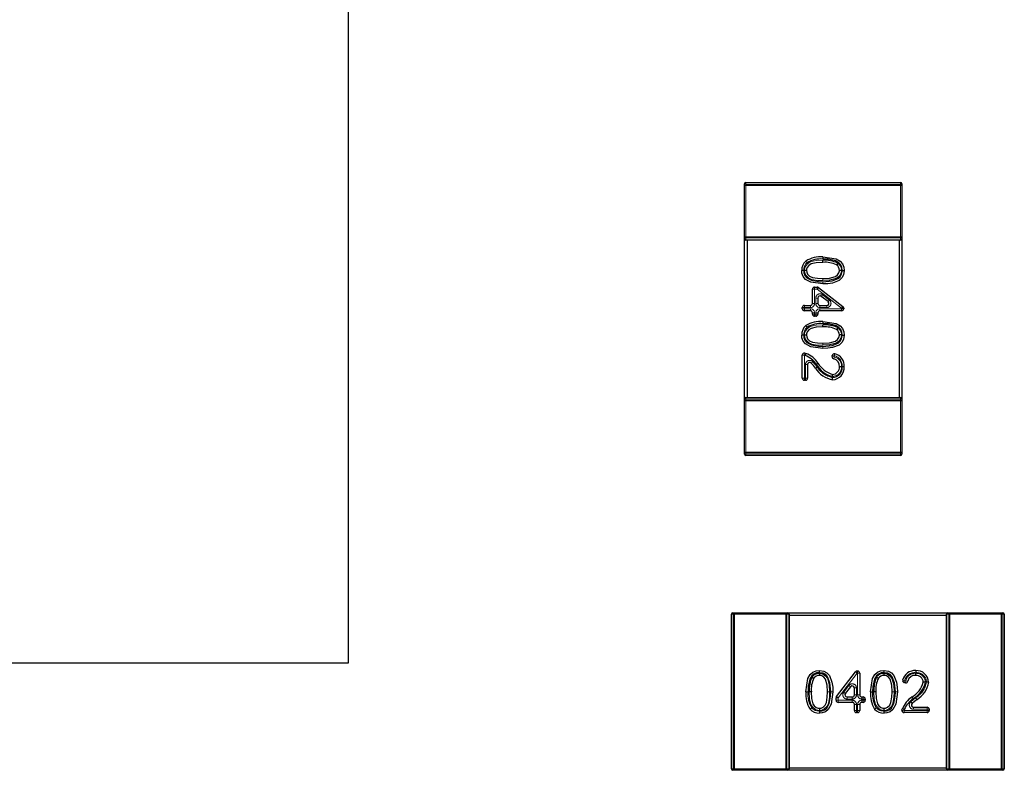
# Model space of a CAD drawing. Header units: millimetres. Extents: x 95 to 199, y 62 to 150.
# Tile 7 of 37: x 111.66 to 115.41, y 106.37 to 109.23. Entities that reach past the tile are written whole.
import ezdxf

# ---------------------------------------------------------------- set-up
doc = ezdxf.new("R2010")
doc.units = ezdxf.units.MM
doc.linetypes.add('PHANTOM', pattern=[12.7, 6.35, -1.27, 1.27, -1.27, 1.27, -1.27])

msp = doc.modelspace()

# ---------------------------------------------------------------- linework, layer by layer
at = {"color": 7, "linetype": 'Continuous', "lineweight": 25}
for p, q in [((112.909, 111.787), (112.909, 106.783)), ((114.419, 108.6022), (114.419, 108.6093)), ((114.419, 108.4063), (114.419, 108.6022)), ((114.424, 108.6143), (115.014, 108.6143)), ((115.019, 108.6093), (115.019, 108.6022)), ((115.019, 108.6022), (115.019, 108.4063)), ((114.419, 108.3993), (114.419, 108.4063)), ((114.419, 107.7893), (114.419, 108.3993)), ((115.019, 108.4063), (115.019, 108.3993)), ((115.019, 108.3993), (115.019, 107.7893)), ((115.014, 108.3943), (114.424, 108.3943)), ((114.429, 108.3943), (114.429, 107.7943)), ((115.009, 107.7943), (115.009, 108.3943)), ((114.7742, 108.307), (114.7696, 108.3004)), ((114.645, 108.279), (114.637, 108.2789)), ((114.6554, 108.2789), (114.6474, 108.2789)), ((114.7885, 108.2791), (114.7805, 108.2791)), ((114.791, 108.2788), (114.799, 108.2789)), ((114.686, 108.2153), (114.6958, 108.2153)), ((114.7007, 108.2136), (114.7938, 108.1418)), ((114.678, 108.1535), (114.678, 108.2073)), ((114.6985, 108.1737), (114.6985, 108.1535)), ((114.7375, 108.1599), (114.7114, 108.18)), ((114.639, 108.133), (114.639, 108.1375)), ((114.647, 108.1455), (114.67, 108.1455)), ((114.7065, 108.1455), (114.7326, 108.1455)), ((114.797, 108.1355), (114.797, 108.133)), ((114.67, 108.125), (114.647, 108.125)), ((114.678, 108.1125), (114.678, 108.117)), ((114.6905, 108.1045), (114.686, 108.1045)), ((114.6985, 108.117), (114.6985, 108.1125)), ((114.789, 108.125), (114.7065, 108.125)), ((114.7742, 108.0608), (114.7696, 108.0542)), ((114.645, 108.0328), (114.637, 108.0327)), ((114.6554, 108.0327), (114.6474, 108.0327)), ((114.7885, 108.0329), (114.7805, 108.0329)), ((114.791, 108.0326), (114.799, 108.0327)), ((114.639, 107.8684), (114.639, 107.9563)), ((114.6486, 107.9642), (114.6532, 107.9629)), ((114.7526, 107.9504), (114.753, 107.9546)), ((114.6595, 107.9203), (114.6595, 107.8684)), ((114.6892, 107.9069), (114.6953, 107.9121)), ((114.799, 107.9117), (114.791, 107.9115)), ((114.7548, 107.8625), (114.7547, 107.8705)), ((114.6515, 107.8604), (114.647, 107.8604)), ((114.419, 107.7822), (114.419, 107.7893)), ((114.419, 107.5863), (114.419, 107.7822)), ((114.424, 107.7943), (115.014, 107.7943)), ((115.019, 107.7893), (115.019, 107.7822)), ((115.019, 107.7822), (115.019, 107.5863)), ((114.419, 107.5793), (114.419, 107.5863)), ((115.014, 107.5743), (114.424, 107.5743)), ((115.019, 107.5863), (115.019, 107.5793)), ((114.374, 106.9743), (114.3811, 106.9743)), ((114.3811, 106.9743), (114.5769, 106.9743)), ((114.5769, 106.9743), (114.584, 106.9743)), ((114.584, 106.9743), (115.194, 106.9743)), ((115.194, 106.9743), (115.2011, 106.9743)), ((115.2011, 106.9743), (115.3969, 106.9743)), ((115.3969, 106.9743), (115.404, 106.9743)), ((114.369, 106.3793), (114.369, 106.9693)), ((114.589, 106.9693), (114.589, 106.3793)), ((115.189, 106.9643), (114.589, 106.9643)), ((115.189, 106.3793), (115.189, 106.9693)), ((115.409, 106.9693), (115.409, 106.3793)), ((112.909, 106.783), (107.905, 106.783)), ((114.7045, 106.7463), (114.7044, 106.7543)), ((114.7696, 106.6559), (114.8415, 106.7491)), ((114.8478, 106.7522), (114.8502, 106.7522)), ((114.9507, 106.7463), (114.9505, 106.7543)), ((115.0716, 106.7543), (115.0717, 106.7463)), ((114.6763, 106.7294), (114.6829, 106.7248)), ((114.7042, 106.7438), (114.7042, 106.7358)), ((114.8582, 106.7442), (114.8582, 106.6617)), ((114.9225, 106.7294), (114.929, 106.7248)), ((114.9503, 106.7438), (114.9503, 106.7358)), ((115.0329, 106.7079), (115.0287, 106.7083)), ((115.1208, 106.7101), (115.1128, 106.7099)), ((114.8234, 106.6928), (114.8032, 106.6666)), ((114.8377, 106.6617), (114.8377, 106.6879)), ((114.768, 106.6412), (114.768, 106.651)), ((114.8297, 106.6332), (114.776, 106.6332)), ((114.8096, 106.6537), (114.8297, 106.6537)), ((114.8662, 106.6537), (114.8708, 106.6537)), ((114.8708, 106.6332), (114.8662, 106.6332)), ((114.8788, 106.6457), (114.8788, 106.6412)), ((115.0764, 106.6445), (115.0712, 106.6505)), ((114.7043, 106.6002), (114.7044, 106.5922)), ((114.7044, 106.6107), (114.7044, 106.6027)), ((114.8377, 106.6023), (114.8377, 106.6252)), ((114.8582, 106.6252), (114.8582, 106.6023)), ((114.9504, 106.6002), (114.9505, 106.5922)), ((114.9505, 106.6107), (114.9505, 106.6027)), ((115.0191, 106.6039), (115.0204, 106.6085)), ((115.0629, 106.6148), (115.1149, 106.6148)), ((115.1229, 106.6068), (115.1229, 106.6023)), ((114.8502, 106.5943), (114.8457, 106.5943)), ((115.1149, 106.5943), (115.0269, 106.5943)), ((114.3811, 106.3743), (114.374, 106.3743)), ((114.5769, 106.3743), (114.3811, 106.3743)), ((114.584, 106.3743), (114.5769, 106.3743)), ((115.194, 106.3743), (114.584, 106.3743)), ((114.589, 106.3843), (115.189, 106.3843)), ((115.2011, 106.3743), (115.194, 106.3743)), ((115.3969, 106.3743), (115.2011, 106.3743)), ((115.404, 106.3743), (115.3969, 106.3743))]:
    msp.add_line(p, q, dxfattribs=at)
at = {"color": 8, "linetype": 'PHANTOM', "lineweight": 18}
for p, q in [((114.424, 108.6022), (114.419, 108.6022)), ((114.424, 108.6128), (114.424, 108.6143)), ((114.424, 108.6128), (114.424, 108.6057)), ((115.014, 108.6128), (114.424, 108.6128)), ((114.424, 108.6022), (114.424, 108.6057)), ((114.424, 108.6057), (115.014, 108.6057)), ((114.424, 108.6022), (114.424, 108.4063)), ((115.014, 108.6022), (114.424, 108.6022)), ((115.014, 108.6143), (115.014, 108.6128)), ((115.014, 108.6057), (115.014, 108.6128)), ((115.014, 108.6057), (115.014, 108.6022)), ((115.014, 108.4063), (115.014, 108.6022)), ((115.019, 108.6022), (115.014, 108.6022)), ((114.424, 108.4063), (114.419, 108.4063)), ((114.424, 108.4063), (115.014, 108.4063)), ((114.424, 108.4028), (114.424, 108.4063)), ((115.014, 108.4028), (114.424, 108.4028)), ((114.424, 108.4028), (114.424, 108.3957)), ((114.424, 108.3957), (115.014, 108.3957)), ((114.424, 108.3957), (114.424, 108.3943)), ((115.019, 108.4063), (115.014, 108.4063)), ((115.014, 108.4063), (115.014, 108.4028)), ((115.014, 108.3957), (115.014, 108.4028)), ((115.014, 108.3943), (115.014, 108.3957)), ((114.7179, 108.2401), (114.718, 108.2481)), ((114.686, 108.2073), (114.686, 108.2153)), ((114.6958, 108.2073), (114.6958, 108.2153)), ((114.6958, 108.2073), (114.7007, 108.2136)), ((114.7179, 108.2356), (114.7179, 108.2276)), ((114.686, 108.2073), (114.678, 108.2073)), ((114.686, 108.2073), (114.686, 108.1535)), ((114.6958, 108.2073), (114.686, 108.2073)), ((114.6905, 108.1535), (114.6905, 108.1737)), ((114.6985, 108.1737), (114.6905, 108.1737)), ((114.789, 108.1355), (114.6958, 108.2073)), ((114.7163, 108.1864), (114.7114, 108.18)), ((114.7163, 108.1864), (114.7424, 108.1662)), ((114.639, 108.1375), (114.647, 108.1375)), ((114.639, 108.133), (114.647, 108.133)), ((114.647, 108.1455), (114.647, 108.1375)), ((114.647, 108.1375), (114.647, 108.133)), ((114.67, 108.1375), (114.647, 108.1375)), ((114.647, 108.133), (114.67, 108.133)), ((114.647, 108.125), (114.647, 108.133)), ((114.67, 108.1375), (114.67, 108.1455)), ((114.67, 108.125), (114.67, 108.133)), ((114.686, 108.1535), (114.678, 108.1535)), ((114.6985, 108.1535), (114.6905, 108.1535)), ((114.7065, 108.1455), (114.7065, 108.1375)), ((114.7326, 108.1375), (114.7065, 108.1375)), ((114.7065, 108.133), (114.789, 108.133)), ((114.7065, 108.133), (114.7065, 108.125)), ((114.7326, 108.1375), (114.7326, 108.1455)), ((114.7424, 108.1662), (114.7375, 108.1599)), ((114.789, 108.1355), (114.7938, 108.1418)), ((114.789, 108.133), (114.789, 108.1355)), ((114.789, 108.1355), (114.797, 108.1355)), ((114.789, 108.133), (114.789, 108.125)), ((114.789, 108.133), (114.797, 108.133)), ((114.678, 108.117), (114.686, 108.117)), ((114.678, 108.1125), (114.686, 108.1125)), ((114.686, 108.117), (114.686, 108.1125)), ((114.686, 108.1125), (114.6905, 108.1125)), ((114.686, 108.1045), (114.686, 108.1125)), ((114.6905, 108.1125), (114.6905, 108.117)), ((114.6985, 108.117), (114.6905, 108.117)), ((114.6985, 108.1125), (114.6905, 108.1125)), ((114.6905, 108.1045), (114.6905, 108.1125)), ((114.7179, 107.994), (114.718, 108.002)), ((114.7179, 107.9894), (114.7179, 107.9814)), ((114.647, 107.9563), (114.639, 107.9563)), ((114.647, 107.9563), (114.6486, 107.9642)), ((114.647, 107.9563), (114.647, 107.8684)), ((114.6508, 107.9553), (114.647, 107.9563)), ((114.7606, 107.9496), (114.7526, 107.9504)), ((114.753, 107.9546), (114.761, 107.9538)), ((114.7606, 107.9496), (114.759, 107.9418)), ((114.761, 107.9538), (114.7606, 107.9496)), ((114.7627, 107.9616), (114.761, 107.9538)), ((114.6515, 107.8684), (114.6515, 107.9203)), ((114.6595, 107.9203), (114.6515, 107.9203)), ((114.6736, 107.9256), (114.6796, 107.9308)), ((114.647, 107.8684), (114.639, 107.8684)), ((114.647, 107.8684), (114.6515, 107.8684)), ((114.647, 107.8684), (114.647, 107.8604)), ((114.6595, 107.8684), (114.6515, 107.8684)), ((114.6515, 107.8604), (114.6515, 107.8684)), ((114.419, 107.7822), (114.424, 107.7822)), ((114.424, 107.7928), (114.424, 107.7943)), ((114.424, 107.7928), (114.424, 107.7857)), ((115.014, 107.7928), (114.424, 107.7928)), ((114.424, 107.7822), (114.424, 107.7857)), ((114.424, 107.7857), (115.014, 107.7857)), ((114.424, 107.7822), (114.424, 107.5863)), ((115.014, 107.7822), (114.424, 107.7822)), ((115.014, 107.7928), (115.014, 107.7943)), ((115.014, 107.7857), (115.014, 107.7928)), ((115.014, 107.7822), (115.014, 107.7857)), ((115.014, 107.5863), (115.014, 107.7822)), ((115.014, 107.7822), (115.019, 107.7822)), ((114.419, 107.5863), (114.424, 107.5863)), ((114.424, 107.5863), (115.014, 107.5863)), ((114.424, 107.5828), (114.424, 107.5863)), ((115.014, 107.5828), (114.424, 107.5828)), ((114.424, 107.5828), (114.424, 107.5757)), ((114.424, 107.5757), (115.014, 107.5757)), ((114.424, 107.5743), (114.424, 107.5757)), ((115.014, 107.5863), (115.019, 107.5863)), ((115.014, 107.5828), (115.014, 107.5863)), ((115.014, 107.5757), (115.014, 107.5828)), ((115.014, 107.5743), (115.014, 107.5757)), ((114.3811, 106.9743), (114.3811, 106.9693)), ((114.5769, 106.9743), (114.5769, 106.9693)), ((115.2011, 106.9693), (115.2011, 106.9743)), ((115.3969, 106.9693), (115.3969, 106.9743)), ((114.369, 106.9693), (114.3705, 106.9693)), ((114.3775, 106.9693), (114.3705, 106.9693)), ((114.3705, 106.9693), (114.3705, 106.3793)), ((114.3775, 106.9693), (114.3811, 106.9693)), ((114.3775, 106.3793), (114.3775, 106.9693)), ((114.5769, 106.9693), (114.3811, 106.9693)), ((114.3811, 106.9693), (114.3811, 106.3793)), ((114.5769, 106.3793), (114.5769, 106.9693)), ((114.5769, 106.9693), (114.5805, 106.9693)), ((114.5805, 106.9693), (114.5805, 106.3793)), ((114.5875, 106.9693), (114.5805, 106.9693)), ((114.5875, 106.3793), (114.5875, 106.9693)), ((114.589, 106.9693), (114.5875, 106.9693)), ((115.1905, 106.9693), (115.189, 106.9693)), ((115.1975, 106.9693), (115.1905, 106.9693)), ((115.1905, 106.9693), (115.1905, 106.3793)), ((115.2011, 106.9693), (115.1975, 106.9693)), ((115.1975, 106.3793), (115.1975, 106.9693)), ((115.3969, 106.9693), (115.2011, 106.9693)), ((115.2011, 106.9693), (115.2011, 106.3793)), ((115.3969, 106.3793), (115.3969, 106.9693)), ((115.4005, 106.9693), (115.3969, 106.9693)), ((115.4005, 106.9693), (115.4005, 106.3793)), ((115.4075, 106.9693), (115.4005, 106.9693)), ((115.4075, 106.3793), (115.4075, 106.9693)), ((115.409, 106.9693), (115.4075, 106.9693)), ((114.8478, 106.7442), (114.8415, 106.7491)), ((114.8478, 106.7442), (114.8478, 106.7522)), ((114.8502, 106.7442), (114.8502, 106.7522)), ((114.8478, 106.7442), (114.776, 106.651)), ((114.8502, 106.7442), (114.8478, 106.7442)), ((114.8502, 106.7442), (114.8582, 106.7442)), ((114.8502, 106.6617), (114.8502, 106.7442)), ((115.0217, 106.718), (115.0295, 106.7163)), ((115.0287, 106.7083), (115.0295, 106.7163)), ((115.0295, 106.7163), (115.0337, 106.7158)), ((115.0337, 106.7158), (115.0329, 106.7079)), ((115.0337, 106.7158), (115.0415, 106.7142)), ((114.7432, 106.6732), (114.7352, 106.6732)), ((114.7477, 106.6731), (114.7557, 106.6732)), ((114.7969, 106.6715), (114.8171, 106.6977)), ((114.7969, 106.6715), (114.8032, 106.6666)), ((114.8171, 106.6977), (114.8234, 106.6928)), ((114.8457, 106.6879), (114.8377, 106.6879)), ((114.8457, 106.6879), (114.8457, 106.6617)), ((114.9893, 106.6732), (114.9813, 106.6732)), ((114.9938, 106.6731), (115.0018, 106.6732)), ((114.776, 106.651), (114.768, 106.651)), ((114.776, 106.6412), (114.768, 106.6412)), ((114.776, 106.651), (114.7696, 106.6559)), ((114.776, 106.651), (114.776, 106.6412)), ((114.776, 106.6412), (114.8297, 106.6412)), ((114.776, 106.6412), (114.776, 106.6332)), ((114.8096, 106.6537), (114.8096, 106.6457)), ((114.8297, 106.6457), (114.8096, 106.6457)), ((114.8297, 106.6537), (114.8297, 106.6457)), ((114.8297, 106.6412), (114.8297, 106.6332)), ((114.8377, 106.6617), (114.8457, 106.6617)), ((114.8502, 106.6617), (114.8582, 106.6617)), ((114.8662, 106.6537), (114.8662, 106.6457)), ((114.8708, 106.6457), (114.8662, 106.6457)), ((114.8662, 106.6412), (114.8708, 106.6412)), ((114.8662, 106.6332), (114.8662, 106.6412)), ((114.8708, 106.6537), (114.8708, 106.6457)), ((114.8708, 106.6412), (114.8708, 106.6457)), ((114.8788, 106.6457), (114.8708, 106.6457)), ((114.8708, 106.6332), (114.8708, 106.6412)), ((114.8788, 106.6412), (114.8708, 106.6412)), ((115.0577, 106.6288), (115.0525, 106.6349)), ((114.8457, 106.6252), (114.8377, 106.6252)), ((114.8377, 106.6023), (114.8457, 106.6023)), ((114.8457, 106.6252), (114.8457, 106.6023)), ((114.8457, 106.6023), (114.8502, 106.6023)), ((114.8457, 106.5943), (114.8457, 106.6023)), ((114.8502, 106.6023), (114.8502, 106.6252)), ((114.8582, 106.6252), (114.8502, 106.6252)), ((114.8582, 106.6023), (114.8502, 106.6023)), ((114.8502, 106.5943), (114.8502, 106.6023)), ((115.0269, 106.6023), (115.0191, 106.6039)), ((115.028, 106.6061), (115.0269, 106.6023)), ((115.0269, 106.6023), (115.1149, 106.6023)), ((115.0269, 106.6023), (115.0269, 106.5943)), ((115.0629, 106.6148), (115.0629, 106.6068)), ((115.1149, 106.6068), (115.0629, 106.6068)), ((115.1149, 106.6148), (115.1149, 106.6068)), ((115.1149, 106.6023), (115.1149, 106.6068)), ((115.1229, 106.6068), (115.1149, 106.6068)), ((115.1149, 106.6023), (115.1149, 106.5943)), ((115.1149, 106.6023), (115.1229, 106.6023)), ((114.3705, 106.3793), (114.369, 106.3793)), ((114.3705, 106.3793), (114.3775, 106.3793)), ((114.3811, 106.3793), (114.3775, 106.3793)), ((114.3811, 106.3793), (114.5769, 106.3793)), ((114.3811, 106.3793), (114.3811, 106.3743)), ((114.5805, 106.3793), (114.5769, 106.3793)), ((114.5769, 106.3793), (114.5769, 106.3743)), ((114.5805, 106.3793), (114.5875, 106.3793)), ((114.5875, 106.3793), (114.589, 106.3793)), ((115.1905, 106.3793), (115.189, 106.3793)), ((115.1905, 106.3793), (115.1975, 106.3793)), ((115.2011, 106.3793), (115.1975, 106.3793)), ((115.2011, 106.3793), (115.3969, 106.3793)), ((115.2011, 106.3743), (115.2011, 106.3793)), ((115.4005, 106.3793), (115.3969, 106.3793)), ((115.3969, 106.3743), (115.3969, 106.3793)), ((115.4005, 106.3793), (115.4075, 106.3793)), ((115.409, 106.3793), (115.4075, 106.3793))]:
    msp.add_line(p, q, dxfattribs=at)
at = {"color": 7, "linetype": 'Continuous', "lineweight": 25, "flags": 128}
for points in [[(114.791, 108.2788), (114.7898, 108.2897), (114.7857, 108.2998), (114.7785, 108.3079), (114.7657, 108.3152), (114.7385, 108.3212), (114.7178, 108.3222)], [(114.7179, 108.3302), (114.718, 108.3302), (114.7686, 108.3227), (114.7835, 108.3142), (114.7925, 108.304), (114.7976, 108.2916), (114.799, 108.2789)], [(114.6524, 108.3146), (114.6527, 108.3143), (114.6535, 108.3132), (114.6547, 108.3117), (114.6563, 108.3096), (114.6573, 108.3083)], [(114.718, 108.3096), (114.6925, 108.3084), (114.6727, 108.3038), (114.6644, 108.2983), (114.6582, 108.2906), (114.6557, 108.2831), (114.6554, 108.2789)], [(114.718, 108.3096), (114.718, 108.3098), (114.718, 108.3103), (114.718, 108.311), (114.718, 108.312), (114.718, 108.3132), (114.718, 108.3146), (114.7181, 108.3161), (114.7181, 108.3176)], [(114.7179, 108.2276), (114.7179, 108.2276), (114.6712, 108.2337), (114.6509, 108.2448), (114.6423, 108.2557), (114.6379, 108.2684), (114.637, 108.2789)], [(114.645, 108.279), (114.6457, 108.2699), (114.6493, 108.2595), (114.6562, 108.2508), (114.6737, 108.2413), (114.7014, 108.2362), (114.7179, 108.2356)], [(114.6554, 108.2789), (114.6554, 108.2788), (114.6562, 108.2725), (114.6595, 108.265), (114.6673, 108.257), (114.6776, 108.2523), (114.6977, 108.2489), (114.718, 108.2481)], [(114.7885, 108.2791), (114.7885, 108.2775), (114.7862, 108.2664), (114.7795, 108.256), (114.7699, 108.2484), (114.7443, 108.2415), (114.7179, 108.2401)], [(114.799, 108.2789), (114.799, 108.2788), (114.7963, 108.262), (114.7901, 108.2501), (114.7797, 108.2408), (114.7547, 108.231), (114.7364, 108.2283), (114.7179, 108.2276)], [(114.7179, 108.2356), (114.7528, 108.2387), (114.7755, 108.2476), (114.7837, 108.255), (114.7888, 108.2646), (114.7909, 108.2767), (114.791, 108.2788)], [(114.718, 108.2481), (114.718, 108.2481), (114.7434, 108.2494), (114.766, 108.2554), (114.7737, 108.2615), (114.7788, 108.2694), (114.7805, 108.2778), (114.7805, 108.2791)], [(114.6524, 108.0685), (114.6527, 108.0681), (114.6535, 108.0671), (114.6547, 108.0655), (114.6563, 108.0634), (114.6573, 108.0622)], [(114.718, 108.0635), (114.6925, 108.0622), (114.6727, 108.0576), (114.6644, 108.0522), (114.6582, 108.0444), (114.6557, 108.0369), (114.6554, 108.0327)], [(114.791, 108.0326), (114.7898, 108.0436), (114.7857, 108.0536), (114.7785, 108.0617), (114.7657, 108.0691), (114.7385, 108.0751), (114.7178, 108.076)], [(114.7179, 108.084), (114.718, 108.084), (114.7686, 108.0765), (114.7835, 108.068), (114.7925, 108.0578), (114.7976, 108.0454), (114.799, 108.0327)], [(114.718, 108.0635), (114.718, 108.0636), (114.718, 108.0641), (114.718, 108.0648), (114.718, 108.0658), (114.718, 108.067), (114.718, 108.0684), (114.7181, 108.0699), (114.7181, 108.0715)], [(114.7179, 107.9814), (114.7179, 107.9814), (114.6712, 107.9875), (114.6509, 107.9987), (114.6423, 108.0095), (114.6379, 108.0222), (114.637, 108.0327)], [(114.645, 108.0328), (114.6457, 108.0237), (114.6493, 108.0133), (114.6562, 108.0047), (114.6737, 107.9951), (114.7014, 107.99), (114.7179, 107.9894)], [(114.6554, 108.0327), (114.6554, 108.0327), (114.6562, 108.0264), (114.6595, 108.0189), (114.6673, 108.0109), (114.6776, 108.0061), (114.6977, 108.0027), (114.718, 108.002)], [(114.7885, 108.0329), (114.7885, 108.0313), (114.7862, 108.0202), (114.7795, 108.0099), (114.7699, 108.0023), (114.7443, 107.9953), (114.7179, 107.994)], [(114.799, 108.0327), (114.799, 108.0327), (114.7963, 108.0158), (114.7901, 108.004), (114.7797, 107.9947), (114.7547, 107.9848), (114.7364, 107.9821), (114.7179, 107.9814)], [(114.7179, 107.9894), (114.7528, 107.9926), (114.7755, 108.0015), (114.7837, 108.0088), (114.7888, 108.0185), (114.7909, 108.0306), (114.791, 108.0326)], [(114.718, 108.002), (114.718, 108.002), (114.7434, 108.0032), (114.766, 108.0093), (114.7737, 108.0153), (114.7788, 108.0232), (114.7805, 108.0317), (114.7805, 108.0329)], [(114.6508, 107.9553), (114.6513, 107.9567), (114.6517, 107.9582), (114.6522, 107.9595), (114.6525, 107.9606), (114.6528, 107.9616), (114.6531, 107.9623), (114.6532, 107.9627), (114.6532, 107.9629)], [(114.6892, 107.9069), (114.6814, 107.9163), (114.6736, 107.9256)], [(114.6926, 107.921), (114.6938, 107.922), (114.695, 107.9229), (114.6961, 107.9238), (114.697, 107.9245), (114.6978, 107.9252), (114.6984, 107.9256), (114.6987, 107.9259), (114.6988, 107.926)], [(114.7885, 107.912), (114.787, 107.912), (114.7855, 107.912), (114.7841, 107.9121), (114.7829, 107.9121), (114.7819, 107.9121), (114.7812, 107.9121), (114.7807, 107.9121), (114.7805, 107.9121)], [(114.7545, 107.875), (114.7545, 107.8765), (114.7545, 107.878), (114.7546, 107.8794), (114.7546, 107.8806), (114.7546, 107.8816), (114.7546, 107.8824), (114.7546, 107.8828), (114.7546, 107.883)], [(114.6531, 106.6732), (114.6531, 106.6732), (114.6606, 106.7238), (114.6691, 106.7388), (114.6793, 106.7478), (114.6917, 106.7529), (114.7044, 106.7543)], [(114.7045, 106.7463), (114.6936, 106.7451), (114.6835, 106.741), (114.6754, 106.7338), (114.668, 106.7209), (114.662, 106.6937), (114.6611, 106.6731)], [(114.7044, 106.7543), (114.7045, 106.7543), (114.7213, 106.7516), (114.7332, 106.7453), (114.7425, 106.735), (114.7523, 106.7099), (114.755, 106.6916), (114.7557, 106.6732)], [(114.7477, 106.6731), (114.7445, 106.7081), (114.7357, 106.7308), (114.7283, 106.739), (114.7186, 106.744), (114.7065, 106.7462), (114.7045, 106.7463)], [(114.8993, 106.6732), (114.8993, 106.6732), (114.9067, 106.7238), (114.9153, 106.7388), (114.9255, 106.7478), (114.9378, 106.7529), (114.9505, 106.7543)], [(114.9507, 106.7463), (114.9397, 106.7451), (114.9297, 106.741), (114.9215, 106.7338), (114.9142, 106.7209), (114.9082, 106.6937), (114.9073, 106.6731)], [(114.9505, 106.7543), (114.9506, 106.7543), (114.9674, 106.7516), (114.9793, 106.7453), (114.9886, 106.735), (114.9985, 106.7099), (115.0012, 106.6916), (115.0018, 106.6732)], [(114.9938, 106.6731), (114.9907, 106.7081), (114.9818, 106.7308), (114.9745, 106.739), (114.9648, 106.744), (114.9527, 106.7462), (114.9507, 106.7463)], [(114.7042, 106.7438), (114.7058, 106.7437), (114.7169, 106.7414), (114.7272, 106.7348), (114.7348, 106.7252), (114.7418, 106.6995), (114.7432, 106.6732)], [(114.7352, 106.6732), (114.7352, 106.6733), (114.7339, 106.6986), (114.7278, 106.7213), (114.7218, 106.7289), (114.7139, 106.734), (114.7054, 106.7358), (114.7042, 106.7358)], [(114.9503, 106.7438), (114.9519, 106.7437), (114.963, 106.7414), (114.9734, 106.7348), (114.981, 106.7252), (114.988, 106.6995), (114.9893, 106.6732)], [(114.9813, 106.6732), (114.9813, 106.6733), (114.98, 106.6986), (114.974, 106.7213), (114.9679, 106.7289), (114.96, 106.734), (114.9516, 106.7358), (114.9503, 106.7358)], [(115.0713, 106.7438), (115.0713, 106.7422), (115.0712, 106.7407), (115.0712, 106.7394), (115.0712, 106.7381), (115.0712, 106.7372), (115.0711, 106.7364), (115.0711, 106.736), (115.0711, 106.7358)], [(115.1083, 106.7097), (115.1067, 106.7097), (115.1052, 106.7098), (115.1038, 106.7098), (115.1026, 106.7098), (115.1016, 106.7099), (115.1009, 106.7099), (115.1005, 106.7099), (115.1003, 106.7099)], [(114.6736, 106.6732), (114.6735, 106.6732), (114.673, 106.6732), (114.6723, 106.6733), (114.6713, 106.6733), (114.6701, 106.6733), (114.6687, 106.6733), (114.6672, 106.6733), (114.6656, 106.6733)], [(114.6736, 106.6732), (114.6749, 106.6477), (114.6795, 106.628), (114.6849, 106.6197), (114.6927, 106.6135), (114.7002, 106.611), (114.7044, 106.6107)], [(114.7043, 106.6002), (114.7134, 106.601), (114.7238, 106.6046), (114.7324, 106.6115), (114.742, 106.629), (114.7471, 106.6566), (114.7477, 106.6731)], [(114.7557, 106.6732), (114.7557, 106.6731), (114.7496, 106.6264), (114.7384, 106.6062), (114.7276, 106.5975), (114.7149, 106.5931), (114.7044, 106.5922)], [(114.7044, 106.6107), (114.7045, 106.6107), (114.7107, 106.6114), (114.7182, 106.6148), (114.7262, 106.6226), (114.731, 106.6329), (114.7344, 106.653), (114.7352, 106.6732)], [(114.9198, 106.6732), (114.9196, 106.6732), (114.9192, 106.6732), (114.9184, 106.6733), (114.9174, 106.6733), (114.9162, 106.6733), (114.9148, 106.6733), (114.9133, 106.6733), (114.9118, 106.6733)], [(114.9198, 106.6732), (114.9211, 106.6477), (114.9257, 106.628), (114.9311, 106.6197), (114.9388, 106.6135), (114.9464, 106.611), (114.9505, 106.6107)], [(114.9504, 106.6002), (114.9596, 106.601), (114.97, 106.6046), (114.9786, 106.6115), (114.9882, 106.629), (114.9932, 106.6566), (114.9938, 106.6731)], [(115.0018, 106.6732), (115.0018, 106.6731), (114.9957, 106.6264), (114.9846, 106.6062), (114.9738, 106.5975), (114.961, 106.5931), (114.9505, 106.5922)], [(114.9505, 106.6107), (114.9506, 106.6107), (114.9569, 106.6114), (114.9644, 106.6148), (114.9724, 106.6226), (114.9772, 106.6329), (114.9806, 106.653), (114.9813, 106.6732)], [(115.0622, 106.6478), (115.0613, 106.6491), (115.0603, 106.6502), (115.0595, 106.6513), (115.0587, 106.6523), (115.0581, 106.653), (115.0577, 106.6536), (115.0574, 106.654), (115.0573, 106.6541)], [(115.0764, 106.6445), (115.067, 106.6367), (115.0577, 106.6288)], [(114.6687, 106.6076), (114.669, 106.6079), (114.67, 106.6087), (114.6716, 106.6099), (114.6737, 106.6116), (114.675, 106.6126)], [(114.9148, 106.6076), (114.9152, 106.6079), (114.9162, 106.6087), (114.9178, 106.6099), (114.9198, 106.6116), (114.9211, 106.6126)], [(115.028, 106.6061), (115.0265, 106.6065), (115.0251, 106.607), (115.0238, 106.6074), (115.0226, 106.6078), (115.0217, 106.6081), (115.021, 106.6083), (115.0205, 106.6084), (115.0204, 106.6085)]]:
    msp.add_lwpolyline(points, dxfattribs=at)
at = {"color": 8, "linetype": 'PHANTOM', "lineweight": 18, "flags": 128}
for points in [[(114.6474, 108.2789), (114.6478, 108.2843), (114.6512, 108.2943), (114.659, 108.3042), (114.6696, 108.3111), (114.6915, 108.3163), (114.7181, 108.3176)], [(114.7179, 108.2401), (114.697, 108.2409), (114.6753, 108.2446), (114.6627, 108.2505), (114.6529, 108.2606), (114.6484, 108.2705), (114.6474, 108.2789)], [(114.6474, 108.0327), (114.6478, 108.0381), (114.6512, 108.0482), (114.659, 108.0581), (114.6696, 108.065), (114.6915, 108.0702), (114.7181, 108.0715)], [(114.7179, 107.994), (114.697, 107.9947), (114.6753, 107.9985), (114.6627, 108.0044), (114.6529, 108.0145), (114.6484, 108.0244), (114.6474, 108.0327)], [(114.6796, 107.9308), (114.6875, 107.9215), (114.6953, 107.9121)], [(114.7044, 106.6027), (114.699, 106.6031), (114.6889, 106.6064), (114.679, 106.6143), (114.6721, 106.6249), (114.667, 106.6468), (114.6656, 106.6733)], [(114.7432, 106.6732), (114.7424, 106.6523), (114.7387, 106.6306), (114.7327, 106.6179), (114.7226, 106.6081), (114.7127, 106.6037), (114.7044, 106.6027)], [(114.9505, 106.6027), (114.9452, 106.6031), (114.9351, 106.6064), (114.9252, 106.6143), (114.9183, 106.6249), (114.9131, 106.6468), (114.9118, 106.6733)], [(114.9893, 106.6732), (114.9885, 106.6523), (114.9848, 106.6306), (114.9789, 106.6179), (114.9688, 106.6081), (114.9589, 106.6037), (114.9505, 106.6027)], [(115.0525, 106.6349), (115.0618, 106.6428), (115.0712, 106.6505)]]:
    msp.add_lwpolyline(points, dxfattribs=at)
at = {"color": 7, "linetype": 'Continuous', "lineweight": 25}
for centre, radius, start, end in [((114.424, 108.6093), 0.005, 90, 180), ((115.014, 108.6093), 0.005, 0, 90), ((114.424, 108.3993), 0.005, 180, 270), ((115.014, 108.3993), 0.005, 270, 0), ((114.7091, 108.2214), 0.1092, 85.3696, 121.3143), ((114.7089, 108.2218), 0.1007, 84.9322, 120.8347), ((114.8029, 108.3254), 0.0851, 176.789, 182.1761), ((114.6838, 108.2798), 0.0469, 132.1518, 181.1784), ((114.7267, 108.2097), 0.1003, 64.6772, 94.97), ((114.7244, 108.1981), 0.1197, 65.4132, 93.0172), ((114.7539, 108.2789), 0.0266, 0.5146, 53.9878), ((114.686, 108.2073), 0.008, 90, 180), ((114.6958, 108.2073), 0.008, 52.3738, 90), ((114.7065, 108.1737), 0.008, 52.3729, 180), ((114.647, 108.1375), 0.008, 90, 180), ((114.647, 108.133), 0.008, 180, 270), ((114.67, 108.1535), 0.008, 270, 0), ((114.7065, 108.1535), 0.008, 180, 270), ((114.7326, 108.1535), 0.008, 270, 52.3729), ((114.789, 108.133), 0.008, 270, 0), ((114.789, 108.1355), 0.008, 0, 52.3738), ((114.67, 108.117), 0.008, 0, 90), ((114.686, 108.1125), 0.008, 180, 270), ((114.6905, 108.1125), 0.008, 270, 0), ((114.7065, 108.117), 0.008, 90, 180), ((114.6838, 108.0337), 0.0469, 132.1518, 181.1784), ((114.7091, 107.9752), 0.1092, 85.3696, 121.3143), ((114.7089, 107.9757), 0.1007, 84.9322, 120.8347), ((114.8029, 108.0792), 0.0851, 176.789, 182.1761), ((114.7267, 107.9635), 0.1003, 64.6772, 94.97), ((114.7244, 107.952), 0.1197, 65.4132, 93.0172), ((114.7539, 108.0327), 0.0266, 0.5146, 53.9878), ((114.647, 107.9563), 0.008, 78.2397, 180), ((114.6111, 107.8642), 0.0994, 34.8894, 66.4353), ((114.6152, 107.8692), 0.1011, 34.1684, 67.896), ((114.7606, 107.9496), 0.008, 174.2894, 258.4342), ((114.761, 107.9538), 0.008, 77.4047, 174.2894), ((114.7515, 107.9153), 0.0477, 355.6916, 76.3138), ((114.6675, 107.9203), 0.008, 40.7959, 180), ((114.7771, 107.97), 0.0977, 210.0988, 256.596), ((114.7782, 107.9712), 0.0913, 209.6765, 255.0718), ((114.7535, 107.91), 0.0271, 272.3471, 4.4483), ((114.7528, 107.9088), 0.0463, 272.574, 3.6332), ((114.7532, 107.9149), 0.0275, 354.2841, 77.8192), ((114.7709, 107.9569), 0.0958, 211.4894, 260.372), ((114.647, 107.8684), 0.008, 180, 270), ((114.6515, 107.8684), 0.008, 270, 0), ((114.424, 107.7893), 0.005, 90, 180), ((115.014, 107.7893), 0.005, 0, 90), ((114.424, 107.5793), 0.005, 180, 270), ((115.014, 107.5793), 0.005, 270, 0), ((114.374, 106.9693), 0.005, 90, 180), ((114.584, 106.9693), 0.005, 0, 90), ((115.194, 106.9693), 0.005, 90, 180), ((115.404, 106.9693), 0.005, 0, 90), ((114.8478, 106.7442), 0.008, 90, 142.3738), ((114.8502, 106.7442), 0.008, 0, 90), ((115.068, 106.7067), 0.0477, 85.6916, 166.3138), ((115.0745, 106.708), 0.0463, 2.574, 93.6332), ((114.7851, 106.6796), 0.1197, 155.4132, 183.0172), ((114.7736, 106.6819), 0.1003, 154.6772, 184.97), ((114.7044, 106.7092), 0.0266, 90.5146, 143.9878), ((115.0313, 106.6796), 0.1197, 155.4132, 183.0172), ((115.0197, 106.6819), 0.1003, 154.6772, 184.97), ((114.9506, 106.7092), 0.0266, 90.5146, 143.9878), ((115.0295, 106.7163), 0.008, 167.4047, 264.2894), ((115.0337, 106.7158), 0.008, 264.2894, 348.4342), ((115.0684, 106.7084), 0.0275, 84.2841, 167.8192), ((115.0121, 106.7334), 0.0913, 299.6765, 345.0718), ((115.0133, 106.7324), 0.0977, 300.0988, 346.596), ((115.0732, 106.7088), 0.0271, 2.3471, 94.4483), ((115.0264, 106.7261), 0.0958, 301.4894, 350.372), ((114.7619, 106.6644), 0.1092, 175.3696, 211.3143), ((114.6579, 106.7582), 0.0851, 266.789, 272.1761), ((114.7614, 106.6642), 0.1007, 174.9322, 210.8347), ((114.8297, 106.6879), 0.008, 0, 142.3729), ((115.0081, 106.6644), 0.1092, 175.3696, 211.3143), ((114.904, 106.7582), 0.0851, 266.789, 272.1761), ((115.0076, 106.6642), 0.1007, 174.9322, 210.8347), ((114.776, 106.651), 0.008, 142.3738, 180), ((114.776, 106.6412), 0.008, 180, 270), ((114.8096, 106.6617), 0.008, 142.3729, 270), ((114.8297, 106.6617), 0.008, 270, 0), ((114.8297, 106.6252), 0.008, 0, 90), ((114.8662, 106.6617), 0.008, 180, 270), ((114.8662, 106.6252), 0.008, 90, 180), ((114.8708, 106.6457), 0.008, 0, 90), ((114.8708, 106.6412), 0.008, 270, 0), ((115.1141, 106.5704), 0.1011, 124.1684, 157.896), ((115.1191, 106.5663), 0.0994, 124.8894, 156.4353), ((114.7034, 106.6391), 0.0469, 222.1518, 271.1784), ((114.8457, 106.6023), 0.008, 180, 270), ((114.8502, 106.6023), 0.008, 270, 0), ((114.9496, 106.6391), 0.0469, 222.1518, 271.1784), ((115.0269, 106.6023), 0.008, 168.2397, 270), ((115.0629, 106.6228), 0.008, 130.7959, 270), ((115.1149, 106.6068), 0.008, 0, 90), ((115.1149, 106.6023), 0.008, 270, 0), ((114.374, 106.3793), 0.005, 180, 270), ((114.584, 106.3793), 0.005, 270, 0), ((115.194, 106.3793), 0.005, 180, 270), ((115.404, 106.3793), 0.005, 270, 0)]:
    msp.add_arc(centre, radius, start, end, dxfattribs=at)
at = {"color": 8, "linetype": 'PHANTOM', "lineweight": 18}
for centre, radius, start, end in [((114.4234, 108.6084), 0.00446, 81.9505, 168.5782), ((114.4234, 108.6013), 0.00446, 81.9505, 168.5782), ((115.0146, 108.6084), 0.00446, 11.4218, 98.0495), ((115.0146, 108.6013), 0.00446, 11.4218, 98.0495), ((114.4234, 108.4072), 0.00446, 191.4218, 278.0495), ((114.4234, 108.4001), 0.00446, 191.4218, 278.0495), ((115.0146, 108.4072), 0.00446, 261.9505, 348.5782), ((115.0146, 108.4001), 0.00446, 261.9505, 348.5782), ((114.6815, 108.2809), 0.0366, 131.3555, 182.9043), ((114.7544, 108.2791), 0.0342, 359.9491, 54.6077), ((114.7065, 108.1737), 0.016, 52.3729, 180), ((114.67, 108.1535), 0.016, 270, 0), ((114.67, 108.117), 0.016, 0, 90), ((114.7065, 108.1535), 0.016, 180, 270), ((114.7065, 108.117), 0.016, 90, 180), ((114.7326, 108.1535), 0.016, 270, 52.3729), ((114.6815, 108.0347), 0.0366, 131.3555, 182.9043), ((114.7544, 108.033), 0.0342, 359.9491, 54.6077), ((114.753, 107.9148), 0.0357, 355.4934, 77.6912), ((114.7532, 107.9165), 0.0381, 352.5778, 78.1735), ((114.6675, 107.9203), 0.016, 40.7959, 180), ((114.7727, 107.9595), 0.0908, 211.4773, 258.5359), ((114.7543, 107.9093), 0.0343, 270.2286, 4.4123), ((114.7533, 107.9083), 0.0379, 272.1477, 4.8745), ((114.4234, 107.7884), 0.00446, 81.9505, 168.5782), ((114.4234, 107.7813), 0.00446, 81.9505, 168.5782), ((115.0146, 107.7884), 0.00446, 11.4218, 98.0495), ((115.0146, 107.7813), 0.00446, 11.4218, 98.0495), ((114.4234, 107.5872), 0.00446, 191.4218, 278.0495), ((114.4234, 107.5801), 0.00446, 191.4218, 278.0495), ((115.0146, 107.5872), 0.00446, 261.9505, 348.5782), ((115.0146, 107.5801), 0.00446, 261.9505, 348.5782), ((114.3749, 106.9699), 0.00446, 101.4218, 188.0495), ((114.382, 106.9699), 0.00446, 101.4218, 188.0495), ((114.5761, 106.9699), 0.00446, 351.9505, 78.5782), ((114.5831, 106.9699), 0.00446, 351.9505, 78.5782), ((115.1949, 106.9699), 0.00446, 101.4218, 188.0495), ((115.202, 106.9699), 0.00446, 101.4218, 188.0495), ((115.3961, 106.9699), 0.00446, 351.9505, 78.5782), ((115.4031, 106.9699), 0.00446, 351.9505, 78.5782), ((115.0668, 106.7084), 0.0381, 82.5778, 168.1735), ((115.075, 106.7085), 0.0379, 2.1477, 94.8745), ((114.7042, 106.7096), 0.0342, 89.9491, 144.6077), ((114.9503, 106.7096), 0.0342, 89.9491, 144.6077), ((115.0685, 106.7082), 0.0357, 85.4934, 167.6912), ((115.0238, 106.728), 0.0908, 301.4773, 348.5359), ((115.074, 106.7096), 0.0343, 0.2286, 94.4123), ((114.8096, 106.6617), 0.016, 142.3729, 270), ((114.8297, 106.6879), 0.016, 0, 142.3729), ((114.8297, 106.6617), 0.016, 270, 0), ((114.8297, 106.6252), 0.016, 0, 90), ((114.8662, 106.6617), 0.016, 180, 270), ((114.8662, 106.6252), 0.016, 90, 180), ((115.0629, 106.6228), 0.016, 130.7959, 270), ((114.7024, 106.6368), 0.0366, 221.3555, 272.9043), ((114.9486, 106.6368), 0.0366, 221.3555, 272.9043), ((114.3749, 106.3786), 0.00446, 171.9505, 258.5782), ((114.382, 106.3786), 0.00446, 171.9505, 258.5782), ((114.5761, 106.3786), 0.00446, 281.4218, 8.0495), ((114.5831, 106.3786), 0.00446, 281.4218, 8.0495), ((115.1949, 106.3786), 0.00446, 171.9505, 258.5782), ((115.202, 106.3786), 0.00446, 171.9505, 258.5782), ((115.3961, 106.3786), 0.00446, 281.4218, 8.0495), ((115.4031, 106.3786), 0.00446, 281.4218, 8.0495)]:
    msp.add_arc(centre, radius, start, end, dxfattribs=at)

doc.saveas('drawing.dxf')
